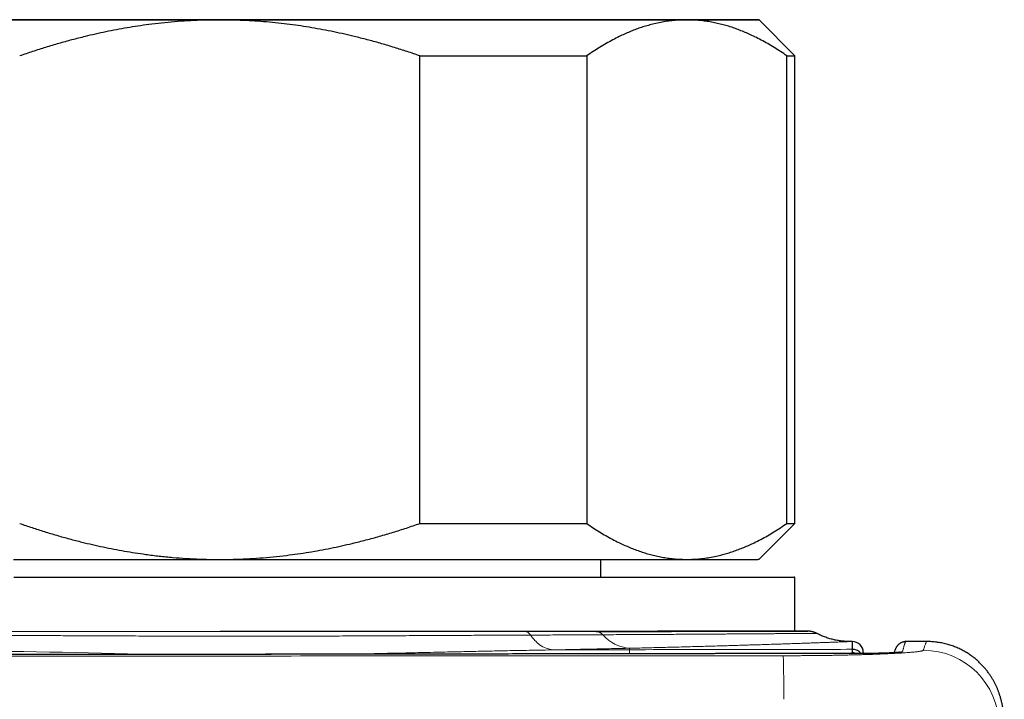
# Model space of a CAD drawing. Header units: millimetres. Extents: x 8 to 656, y 12 to 357.
# Tile 23 of 53: x 396 to 423, y 106 to 125. Entities that reach past the tile are written whole.
import ezdxf

# ---------------------------------------------------------------- set-up
doc = ezdxf.new("R2010")
doc.units = ezdxf.units.MM

msp = doc.modelspace()

# ---------------------------------------------------------------- linework, layer by layer
at = {"color": 7, "linetype": 'Continuous', "lineweight": 30}
for p, q in [((417.614, 123.83), (416.614, 124.83)), ((407.181, 110.827), (407.181, 123.827)), ((411.82, 123.827), (411.82, 110.827)), ((417.388, 110.829), (417.388, 123.829)), ((417.614, 110.83), (417.614, 123.83)), ((416.614, 109.83), (417.614, 110.83)), ((412.214, 109.33), (412.214, 109.827)), ((417.614, 107.83), (417.614, 109.33)), ((419.214, 107.543), (419.143, 107.543)), ((421.289, 107.543), (420.706, 107.543)), ((420.706, 107.543), (420.706, 107.543)), ((421.289, 107.543), (421.289, 107.543)), ((416.054, 107.208), (416.054, 107.208))]:
    msp.add_line(p, q, dxfattribs=at)
at = {"color": 252, "linetype": 'Continuous', "lineweight": 0}
for p, q in [((410.881, 107.313), (413.014, 107.317)), ((412.933, 107.203), (412.933, 107.203)), ((413.014, 107.358), (413.014, 107.317)), ((419.309, 107.21), (419.309, 107.21))]:
    msp.add_line(p, q, dxfattribs=at)
at = {"color": 7, "linetype": 'Continuous', "lineweight": 30, "flags": 128}
for points in [[(401.614, 124.827), (401.967, 124.827), (402.32, 124.827), (402.673, 124.827), (403.025, 124.827), (403.376, 124.827), (403.725, 124.827), (404.074, 124.827), (404.42, 124.827), (404.765, 124.827), (405.108, 124.827), (405.448, 124.827), (405.785, 124.827), (406.12, 124.827), (406.452, 124.827), (406.78, 124.827), (407.105, 124.827), (407.425, 124.827), (407.742, 124.827), (408.055, 124.827), (408.364, 124.827), (408.667, 124.827), (408.966, 124.827), (409.26, 124.827), (409.549, 124.827), (409.832, 124.827), (410.109, 124.827), (410.381, 124.828), (410.647, 124.828), (410.906, 124.828), (411.16, 124.828), (411.406, 124.828), (411.646, 124.828), (411.879, 124.828), (412.105, 124.828), (412.324, 124.828), (412.535, 124.828), (412.739, 124.828), (412.936, 124.828), (413.124, 124.828), (413.305, 124.828), (413.478, 124.828), (413.642, 124.828), (413.798, 124.828), (413.946, 124.829), (414.086, 124.829), (414.217, 124.829), (414.339, 124.829), (414.453, 124.829), (414.558, 124.829), (414.654, 124.829), (414.741, 124.829), (414.819, 124.829), (414.888, 124.829), (414.947, 124.829), (414.998, 124.829), (415.04, 124.829), (415.072, 124.829), (415.095, 124.83), (415.109, 124.83), (415.114, 124.83), (415.109, 124.83), (415.095, 124.83), (415.072, 124.83), (415.04, 124.83), (414.998, 124.83), (414.947, 124.83), (414.888, 124.83), (414.819, 124.83), (414.741, 124.83), (414.654, 124.83), (414.558, 124.831), (414.453, 124.831), (414.339, 124.831), (414.217, 124.831), (414.086, 124.831), (413.946, 124.831), (413.798, 124.831), (413.642, 124.831), (413.478, 124.831), (413.305, 124.831), (413.124, 124.831), (412.936, 124.831), (412.739, 124.831), (412.535, 124.831), (412.324, 124.831), (412.105, 124.831), (411.879, 124.832), (411.646, 124.832), (411.406, 124.832), (411.16, 124.832), (410.906, 124.832), (410.647, 124.832), (410.381, 124.832), (410.109, 124.832), (409.832, 124.832), (409.549, 124.832), (409.26, 124.832), (408.966, 124.832), (408.667, 124.832), (408.364, 124.832), (408.055, 124.832), (407.742, 124.832), (407.425, 124.832), (407.105, 124.832), (406.78, 124.832), (406.452, 124.832), (406.12, 124.832), (405.785, 124.832), (405.448, 124.832), (405.108, 124.832), (404.765, 124.832), (404.42, 124.832), (404.074, 124.833), (403.725, 124.833), (403.376, 124.833), (403.025, 124.833), (402.673, 124.833), (402.32, 124.833), (401.967, 124.833), (401.614, 124.833), (401.26, 124.833), (400.907, 124.833), (400.554, 124.833), (400.202, 124.833), (399.851, 124.833), (399.502, 124.833), (399.153, 124.833), (398.807, 124.832), (398.462, 124.832), (398.12, 124.832), (397.779, 124.832), (397.442, 124.832), (397.107, 124.832), (396.776, 124.832), (396.447, 124.832), (396.123, 124.832), (395.802, 124.832)], [(395.802, 124.827), (396.123, 124.827), (396.447, 124.827), (396.776, 124.827), (397.107, 124.827), (397.442, 124.827), (397.779, 124.827), (398.12, 124.827), (398.462, 124.827), (398.807, 124.827), (399.153, 124.827), (399.502, 124.827), (399.851, 124.827), (400.202, 124.827), (400.554, 124.827), (400.907, 124.827), (401.26, 124.827), (401.614, 124.827)], [(401.614, 124.833), (401.417, 124.833), (401.221, 124.833), (401.025, 124.833), (400.829, 124.833), (400.633, 124.833), (400.437, 124.833), (400.241, 124.833), (400.046, 124.833), (399.851, 124.833), (399.656, 124.833), (399.461, 124.833), (399.267, 124.833), (399.073, 124.833), (398.88, 124.833), (398.687, 124.833), (398.495, 124.833), (398.303, 124.833), (398.112, 124.833), (397.921, 124.833), (397.731, 124.833), (397.542, 124.833), (397.353, 124.833), (397.165, 124.833), (396.978, 124.833), (396.792, 124.833), (396.606, 124.833), (396.422, 124.833), (396.238, 124.833), (396.055, 124.833), (395.873, 124.833)], [(395.873, 124.827), (396.055, 124.827), (396.238, 124.827), (396.422, 124.827), (396.606, 124.827), (396.792, 124.827), (396.978, 124.827), (397.165, 124.827), (397.353, 124.827), (397.542, 124.827), (397.731, 124.827), (397.921, 124.827), (398.112, 124.827), (398.303, 124.827), (398.495, 124.827), (398.687, 124.827), (398.88, 124.827), (399.073, 124.827), (399.267, 124.827), (399.461, 124.827), (399.656, 124.827), (399.851, 124.827), (400.046, 124.827), (400.241, 124.827), (400.437, 124.827), (400.633, 124.827), (400.829, 124.827), (401.025, 124.827), (401.221, 124.827), (401.417, 124.827), (401.614, 124.827)], [(414.604, 124.831), (414.505, 124.831), (414.403, 124.831), (414.299, 124.831), (414.194, 124.831), (414.086, 124.831), (413.975, 124.831), (413.863, 124.832), (413.749, 124.832), (413.632, 124.832), (413.514, 124.832), (413.393, 124.832), (413.271, 124.832), (413.146, 124.832), (413.02, 124.832), (412.891, 124.832), (412.761, 124.832), (412.628, 124.832), (412.494, 124.832), (412.358, 124.832), (412.22, 124.832), (412.08, 124.832), (411.939, 124.832), (411.796, 124.832), (411.651, 124.832), (411.504, 124.832), (411.355, 124.832), (411.205, 124.832), (411.053, 124.832), (410.9, 124.832), (410.745, 124.832), (410.588, 124.832), (410.43, 124.832), (410.271, 124.832), (410.11, 124.832), (409.947, 124.832), (409.783, 124.832), (409.618, 124.832), (409.451, 124.832), (409.283, 124.832), (409.114, 124.832), (408.943, 124.832), (408.771, 124.832), (408.598, 124.833), (408.423, 124.833), (408.248, 124.833), (408.071, 124.833), (407.893, 124.833), (407.715, 124.833), (407.535, 124.833), (407.354, 124.833), (407.172, 124.833), (406.989, 124.833), (406.805, 124.833), (406.621, 124.833), (406.435, 124.833), (406.249, 124.833), (406.062, 124.833), (405.874, 124.833), (405.685, 124.833), (405.496, 124.833), (405.306, 124.833), (405.115, 124.833), (404.924, 124.833), (404.732, 124.833), (404.54, 124.833), (404.347, 124.833), (404.154, 124.833), (403.96, 124.833), (403.766, 124.833), (403.571, 124.833), (403.377, 124.833), (403.181, 124.833), (402.986, 124.833), (402.79, 124.833), (402.595, 124.833), (402.399, 124.833), (402.202, 124.833), (402.006, 124.833), (401.81, 124.833), (401.614, 124.833)], [(401.614, 124.827), (401.81, 124.827), (402.006, 124.827), (402.202, 124.827), (402.399, 124.827), (402.595, 124.827), (402.79, 124.827), (402.986, 124.827), (403.181, 124.827), (403.377, 124.827), (403.571, 124.827), (403.766, 124.827), (403.96, 124.827), (404.154, 124.827), (404.347, 124.827), (404.54, 124.827), (404.732, 124.827), (404.924, 124.827), (405.115, 124.827), (405.306, 124.827), (405.496, 124.827), (405.685, 124.827), (405.874, 124.827), (406.062, 124.827), (406.249, 124.827), (406.435, 124.827), (406.621, 124.827), (406.805, 124.827), (406.989, 124.827), (407.172, 124.827), (407.354, 124.827), (407.535, 124.827), (407.715, 124.827), (407.893, 124.827), (408.071, 124.827), (408.248, 124.827), (408.423, 124.827), (408.598, 124.827), (408.771, 124.827), (408.943, 124.827), (409.114, 124.827), (409.283, 124.827), (409.451, 124.827), (409.618, 124.827), (409.783, 124.827), (409.947, 124.827), (410.11, 124.827), (410.271, 124.827), (410.43, 124.827), (410.588, 124.827), (410.745, 124.827), (410.9, 124.827), (411.053, 124.827), (411.205, 124.827), (411.355, 124.827), (411.504, 124.827), (411.651, 124.827), (411.796, 124.827), (411.939, 124.827), (412.08, 124.827), (412.22, 124.827), (412.358, 124.827), (412.494, 124.828), (412.628, 124.828), (412.761, 124.828), (412.891, 124.828), (413.02, 124.828), (413.146, 124.828), (413.271, 124.828), (413.393, 124.828), (413.514, 124.828), (413.632, 124.828), (413.749, 124.828), (413.863, 124.828), (413.975, 124.828), (414.086, 124.828), (414.194, 124.828), (414.299, 124.828), (414.403, 124.828), (414.505, 124.828), (414.604, 124.828)], [(414.604, 124.828), (414.701, 124.828), (414.796, 124.828), (414.888, 124.828), (414.979, 124.828), (415.067, 124.828), (415.152, 124.828), (415.236, 124.828), (415.317, 124.828), (415.395, 124.828), (415.472, 124.828), (415.546, 124.829), (415.617, 124.829), (415.686, 124.829), (415.753, 124.829), (415.818, 124.829), (415.879, 124.829), (415.939, 124.829), (415.996, 124.829), (416.05, 124.829), (416.102, 124.829), (416.152, 124.829), (416.199, 124.829), (416.244, 124.829), (416.286, 124.829), (416.325, 124.829), (416.362, 124.829), (416.397, 124.829), (416.429, 124.829), (416.458, 124.829), (416.485, 124.829), (416.51, 124.829), (416.531, 124.829), (416.551, 124.829), (416.567, 124.829), (416.581, 124.829), (416.593, 124.83), (416.602, 124.83), (416.608, 124.83), (416.612, 124.83), (416.614, 124.83), (416.612, 124.83), (416.608, 124.83), (416.602, 124.83), (416.593, 124.83), (416.581, 124.83), (416.567, 124.83), (416.551, 124.83), (416.531, 124.83), (416.51, 124.83), (416.485, 124.83), (416.458, 124.83), (416.429, 124.83), (416.397, 124.83), (416.362, 124.83), (416.325, 124.83), (416.286, 124.83), (416.244, 124.83), (416.199, 124.83), (416.152, 124.83), (416.102, 124.831), (416.05, 124.831), (415.996, 124.831), (415.939, 124.831), (415.879, 124.831), (415.818, 124.831), (415.753, 124.831), (415.686, 124.831), (415.617, 124.831), (415.546, 124.831), (415.472, 124.831), (415.395, 124.831), (415.317, 124.831), (415.236, 124.831), (415.152, 124.831), (415.067, 124.831), (414.979, 124.831), (414.888, 124.831), (414.796, 124.831), (414.701, 124.831), (414.604, 124.831)], [(407.181, 123.827), (407.375, 123.827), (407.568, 123.827), (407.759, 123.827), (407.95, 123.827), (408.139, 123.827), (408.328, 123.827), (408.515, 123.827), (408.701, 123.827), (408.886, 123.827), (409.07, 123.827), (409.252, 123.827), (409.434, 123.827), (409.614, 123.827), (409.792, 123.827), (409.969, 123.827), (410.145, 123.827), (410.32, 123.827), (410.492, 123.827), (410.664, 123.827), (410.834, 123.827), (411.002, 123.827), (411.169, 123.827), (411.334, 123.827), (411.498, 123.827), (411.66, 123.827), (411.82, 123.827)], [(417.388, 123.829), (417.421, 123.829), (417.452, 123.829), (417.48, 123.829), (417.505, 123.829), (417.528, 123.829), (417.548, 123.829), (417.565, 123.829), (417.58, 123.829), (417.592, 123.83), (417.602, 123.83), (417.608, 123.83), (417.612, 123.83), (417.614, 123.83), (417.614, 123.83)], [(407.181, 110.827), (407.375, 110.827), (407.568, 110.827), (407.759, 110.827), (407.95, 110.827), (408.139, 110.827), (408.328, 110.827), (408.515, 110.827), (408.701, 110.827), (408.886, 110.827), (409.07, 110.827), (409.252, 110.827), (409.434, 110.827), (409.614, 110.827), (409.792, 110.827), (409.969, 110.827), (410.145, 110.827), (410.32, 110.827), (410.492, 110.827), (410.664, 110.827), (410.834, 110.827), (411.002, 110.827), (411.169, 110.827), (411.334, 110.827), (411.498, 110.827), (411.66, 110.827), (411.82, 110.827)], [(395.873, 109.827), (396.055, 109.827), (396.238, 109.827), (396.422, 109.827), (396.606, 109.827), (396.792, 109.827), (396.978, 109.827), (397.165, 109.827), (397.353, 109.827), (397.542, 109.827), (397.731, 109.827), (397.921, 109.827), (398.112, 109.827), (398.303, 109.827), (398.495, 109.827), (398.687, 109.827), (398.88, 109.827), (399.073, 109.827), (399.267, 109.827), (399.461, 109.827), (399.656, 109.827), (399.851, 109.827), (400.046, 109.827), (400.241, 109.827), (400.437, 109.827), (400.633, 109.827), (400.829, 109.827), (401.025, 109.827), (401.221, 109.827), (401.417, 109.827), (401.614, 109.827)], [(401.614, 109.827), (401.81, 109.827), (402.006, 109.827), (402.202, 109.827), (402.399, 109.827), (402.595, 109.827), (402.79, 109.827), (402.986, 109.827), (403.181, 109.827), (403.377, 109.827), (403.571, 109.827), (403.766, 109.827), (403.96, 109.827), (404.154, 109.827), (404.347, 109.827), (404.54, 109.827), (404.732, 109.827), (404.924, 109.827), (405.115, 109.827), (405.306, 109.827), (405.496, 109.827), (405.685, 109.827), (405.874, 109.827), (406.062, 109.827), (406.249, 109.827), (406.435, 109.827), (406.621, 109.827), (406.805, 109.827), (406.989, 109.827), (407.172, 109.827), (407.354, 109.827), (407.535, 109.827), (407.715, 109.827), (407.893, 109.827), (408.071, 109.827), (408.248, 109.827), (408.423, 109.827), (408.598, 109.827), (408.771, 109.827), (408.943, 109.827), (409.114, 109.827), (409.283, 109.827), (409.451, 109.827), (409.618, 109.827), (409.783, 109.827), (409.947, 109.827), (410.11, 109.827), (410.271, 109.827), (410.43, 109.827), (410.588, 109.827), (410.745, 109.827), (410.9, 109.827), (411.053, 109.827), (411.205, 109.827), (411.355, 109.827), (411.504, 109.827), (411.651, 109.827), (411.796, 109.827), (411.939, 109.827), (412.08, 109.827), (412.22, 109.827), (412.358, 109.827), (412.494, 109.828), (412.628, 109.828), (412.761, 109.828), (412.891, 109.828), (413.02, 109.828), (413.146, 109.828), (413.271, 109.828), (413.393, 109.828), (413.514, 109.828), (413.632, 109.828), (413.749, 109.828), (413.863, 109.828), (413.975, 109.828), (414.086, 109.828), (414.194, 109.828), (414.299, 109.828), (414.403, 109.828), (414.505, 109.828), (414.604, 109.828)], [(414.604, 109.828), (414.701, 109.828), (414.796, 109.828), (414.888, 109.828), (414.979, 109.828), (415.067, 109.828), (415.152, 109.828), (415.236, 109.828), (415.317, 109.828), (415.395, 109.828), (415.472, 109.828), (415.546, 109.829), (415.617, 109.829), (415.686, 109.829), (415.753, 109.829), (415.818, 109.829), (415.879, 109.829), (415.939, 109.829), (415.996, 109.829), (416.05, 109.829), (416.102, 109.829), (416.152, 109.829), (416.199, 109.829), (416.244, 109.829), (416.286, 109.829), (416.325, 109.829), (416.362, 109.829), (416.397, 109.829), (416.429, 109.829), (416.458, 109.829), (416.485, 109.829), (416.51, 109.829), (416.531, 109.829), (416.551, 109.829), (416.567, 109.829), (416.581, 109.829), (416.593, 109.83), (416.602, 109.83), (416.608, 109.83), (416.612, 109.83), (416.614, 109.83)], [(401.621, 109.326), (401.202, 109.326), (400.783, 109.326), (400.365, 109.326), (399.948, 109.326), (399.532, 109.326), (399.118, 109.326), (398.705, 109.326), (398.294, 109.326), (397.885, 109.326), (397.479, 109.326), (397.076, 109.326), (396.676, 109.326), (396.279, 109.327), (395.886, 109.327)], [(412.214, 109.332), (412.314, 109.332), (412.622, 109.332), (412.922, 109.332), (413.215, 109.332), (413.499, 109.332), (413.775, 109.332), (414.043, 109.332), (414.303, 109.332), (414.554, 109.332), (414.796, 109.332), (415.028, 109.332), (415.252, 109.331), (415.466, 109.331), (415.671, 109.331), (415.866, 109.331), (416.052, 109.331), (416.227, 109.331), (416.393, 109.331), (416.548, 109.331), (416.693, 109.331), (416.828, 109.331), (416.953, 109.331), (417.067, 109.331), (417.17, 109.33), (417.262, 109.33), (417.344, 109.33), (417.415, 109.33), (417.476, 109.33), (417.525, 109.33), (417.564, 109.33), (417.591, 109.33), (417.608, 109.33), (417.614, 109.33), (417.608, 109.33), (417.592, 109.33), (417.565, 109.329), (417.527, 109.329), (417.478, 109.329), (417.418, 109.329), (417.347, 109.329), (417.265, 109.329), (417.173, 109.329), (417.07, 109.329), (416.957, 109.329), (416.833, 109.329), (416.698, 109.329), (416.553, 109.328), (416.398, 109.328), (416.233, 109.328), (416.058, 109.328), (415.873, 109.328), (415.678, 109.328), (415.474, 109.328), (415.26, 109.328), (415.036, 109.328), (414.804, 109.328), (414.562, 109.328), (414.312, 109.328), (414.052, 109.328), (413.785, 109.328), (413.509, 109.327), (413.224, 109.327), (412.932, 109.327), (412.632, 109.327), (412.325, 109.327), (412.01, 109.327), (411.688, 109.327), (411.359, 109.327), (411.024, 109.327), (410.682, 109.327), (410.334, 109.327), (409.98, 109.327), (409.62, 109.327), (409.254, 109.327), (408.884, 109.327), (408.508, 109.327), (408.128, 109.327), (407.743, 109.327), (407.354, 109.327), (406.961, 109.327), (406.565, 109.326), (406.165, 109.326), (405.762, 109.326), (405.356, 109.326), (404.947, 109.326), (404.536, 109.326), (404.124, 109.326), (403.709, 109.326), (403.293, 109.326), (402.876, 109.326), (402.458, 109.326), (402.039, 109.326), (401.621, 109.326)], [(417.614, 107.83), (417.608, 107.83), (417.592, 107.83), (417.565, 107.829), (417.527, 107.829), (417.478, 107.829), (417.418, 107.829), (417.347, 107.829), (417.265, 107.829), (417.173, 107.829), (417.07, 107.829), (416.957, 107.829), (416.833, 107.829), (416.698, 107.829), (416.553, 107.828), (416.398, 107.828), (416.233, 107.828), (416.058, 107.828), (415.873, 107.828), (415.678, 107.828), (415.474, 107.828), (415.26, 107.828), (415.036, 107.828), (414.804, 107.828), (414.562, 107.828), (414.312, 107.828), (414.052, 107.828), (413.785, 107.828), (413.509, 107.827), (413.224, 107.827), (412.932, 107.827), (412.632, 107.827), (412.325, 107.827), (412.01, 107.827), (411.688, 107.827), (411.359, 107.827), (411.024, 107.827), (410.682, 107.827), (410.334, 107.827), (409.98, 107.827), (409.62, 107.827), (409.254, 107.827), (408.884, 107.827), (408.508, 107.827), (408.128, 107.827), (407.743, 107.827), (407.354, 107.827), (406.961, 107.827), (406.565, 107.826), (406.165, 107.826), (405.762, 107.826), (405.356, 107.826), (404.947, 107.826), (404.536, 107.826), (404.124, 107.826), (403.709, 107.826), (403.293, 107.826), (402.876, 107.826), (402.458, 107.826), (402.039, 107.826), (401.621, 107.826)]]:
    msp.add_lwpolyline(points, dxfattribs=at)
at = {"color": 7, "linetype": 'Continuous', "lineweight": 30}
for centre, radius, start, end in [((417.414, 145.482), 34.653, 269.957, 270.3302), ((419.214, 107.243), 0.3, 360, 90.0007)]:
    msp.add_arc(centre, radius, start, end, dxfattribs=at)
at = {"color": 252, "linetype": 'Continuous', "lineweight": 0}
for centre, radius, start, end in [((412.072, 107.575), 0.252, 38.7986, 87.6167), ((413.087, 108.43), 1.074, 220.411, 266.0931), ((392.791, -127.364), 234.652, 88.29752, 89.7068), ((390.139, 106.131), 27.166, 359.5937, 2.1492), ((419.214, 106.939), 0.301, 64.301, 89.8328), ((420.607, 106.959), 0.3, 89.9846, 108.1613), ((421.189, 105.201), 2.1, 0.2507, 89.9955)]:
    msp.add_arc(centre, radius, start, end, dxfattribs=at)
at = {"color": 7, "linetype": 'Continuous', "lineweight": 30}
for points, knots in [([(401.614, 124.827), (401.554, 124.826), (401.374, 124.826), (401.074, 124.818), (400.714, 124.801), (400.354, 124.775), (399.994, 124.741), (399.655, 124.7), (399.336, 124.656), (399.036, 124.608), (398.739, 124.555), (398.445, 124.496), (398.154, 124.434), (397.837, 124.36), (397.496, 124.273), (397.13, 124.172), (396.766, 124.064), (396.405, 123.949), (396.165, 123.867), (396.046, 123.827)], [0, 0, 0, 0, 0.031424, 0.094899, 0.158401, 0.221913, 0.285416, 0.348893, 0.402256, 0.455625, 0.508989, 0.561409, 0.613834, 0.666254, 0.732989, 0.799742, 0.866504, 0.933261, 1, 1, 1, 1]), ([(407.181, 123.827), (407.064, 123.867), (406.828, 123.947), (406.473, 124.06), (406.115, 124.167), (405.756, 124.266), (405.414, 124.354), (405.09, 124.43), (404.784, 124.496), (404.478, 124.556), (404.173, 124.611), (403.867, 124.659), (403.556, 124.702), (403.238, 124.74), (402.914, 124.771), (402.589, 124.796), (402.264, 124.813), (401.939, 124.824), (401.722, 124.826), (401.614, 124.827)], [0, 0, 0, 0, 0.065617, 0.131251, 0.19689, 0.26252, 0.328133, 0.383157, 0.438186, 0.49321, 0.547623, 0.602041, 0.656453, 0.71369, 0.770953, 0.828229, 0.885504, 0.942765, 1, 1, 1, 1]), ([(414.604, 124.828), (414.572, 124.828), (414.479, 124.827), (414.327, 124.819), (414.147, 124.802), (413.968, 124.775), (413.789, 124.741), (413.62, 124.7), (413.46, 124.655), (413.311, 124.607), (413.163, 124.554), (413.016, 124.496), (412.871, 124.433), (412.713, 124.359), (412.543, 124.273), (412.361, 124.172), (412.179, 124.064), (411.999, 123.95), (411.88, 123.868), (411.82, 123.827)], [0, 0, 0, 0, 0.034083, 0.097391, 0.160725, 0.224069, 0.287405, 0.350714, 0.403934, 0.457159, 0.510379, 0.562664, 0.614953, 0.667239, 0.733776, 0.800332, 0.866897, 0.933458, 1, 1, 1, 1]), ([(417.388, 123.829), (417.329, 123.869), (417.211, 123.95), (417.034, 124.063), (416.855, 124.169), (416.675, 124.269), (416.504, 124.356), (416.342, 124.432), (416.189, 124.498), (416.036, 124.558), (415.884, 124.613), (415.731, 124.661), (415.575, 124.704), (415.416, 124.742), (415.254, 124.773), (415.092, 124.798), (414.929, 124.815), (414.767, 124.826), (414.658, 124.827), (414.604, 124.828)], [0, 0, 0, 0, 0.0656165, 0.1312512, 0.1968897, 0.2625199, 0.3281326, 0.3831572, 0.4381861, 0.4932102, 0.547623, 0.6020407, 0.6564531, 0.7136899, 0.7709531, 0.8282288, 0.8855036, 0.9427646, 1, 1, 1, 1]), ([(396.046, 110.827), (396.16, 110.787), (396.388, 110.709), (396.733, 110.6), (397.079, 110.496), (397.428, 110.398), (397.759, 110.313), (398.073, 110.238), (398.369, 110.173), (398.665, 110.113), (398.961, 110.058), (399.257, 110.01), (399.579, 109.963), (399.928, 109.919), (400.304, 109.882), (400.681, 109.854), (401.058, 109.835), (401.369, 109.827), (401.554, 109.827), (401.614, 109.827)], [0, 0, 0, 0, 0.063626, 0.127269, 0.190915, 0.254554, 0.318177, 0.37151, 0.424847, 0.47818, 0.530958, 0.583741, 0.636519, 0.702912, 0.769334, 0.835765, 0.902186, 0.968576, 1, 1, 1, 1]), ([(401.614, 109.827), (401.738, 109.827), (401.986, 109.829), (402.358, 109.844), (402.729, 109.866), (403.1, 109.899), (403.45, 109.937), (403.78, 109.981), (404.089, 110.028), (404.396, 110.081), (404.699, 110.14), (405, 110.203), (405.327, 110.278), (405.68, 110.366), (406.059, 110.47), (406.435, 110.581), (406.81, 110.699), (407.058, 110.784), (407.181, 110.827)], [0, 0, 0, 0, 0.065449, 0.130926, 0.196415, 0.261894, 0.327345, 0.382403, 0.437466, 0.492525, 0.54654, 0.60056, 0.654576, 0.723644, 0.792733, 0.861832, 0.930927, 1, 1, 1, 1]), ([(411.82, 110.827), (411.879, 110.787), (411.997, 110.706), (412.174, 110.594), (412.353, 110.487), (412.533, 110.388), (412.704, 110.3), (412.866, 110.224), (413.019, 110.158), (413.171, 110.098), (413.324, 110.043), (413.477, 109.995), (413.633, 109.952), (413.792, 109.914), (413.954, 109.883), (414.116, 109.859), (414.279, 109.841), (414.441, 109.83), (414.55, 109.829), (414.604, 109.828)], [0, 0, 0, 0, 0.065617, 0.131251, 0.19689, 0.26252, 0.328133, 0.383157, 0.438186, 0.49321, 0.547623, 0.602041, 0.656453, 0.71369, 0.770953, 0.828229, 0.885504, 0.942765, 1, 1, 1, 1]), ([(414.604, 109.828), (414.636, 109.828), (414.728, 109.829), (414.881, 109.837), (415.06, 109.855), (415.24, 109.881), (415.419, 109.915), (415.588, 109.956), (415.748, 110.001), (415.897, 110.049), (416.045, 110.102), (416.192, 110.16), (416.337, 110.223), (416.495, 110.297), (416.665, 110.384), (416.847, 110.484), (417.029, 110.592), (417.209, 110.707), (417.328, 110.788), (417.388, 110.829)], [0, 0, 0, 0, 0.034083, 0.097391, 0.160725, 0.224069, 0.287405, 0.350714, 0.403934, 0.457159, 0.510379, 0.562664, 0.614953, 0.667239, 0.733776, 0.800332, 0.866897, 0.933458, 1, 1, 1, 1]), ([(412.082, 107.827), (412.179, 107.827), (412.373, 107.827), (412.656, 107.827), (412.934, 107.827), (413.206, 107.827), (413.472, 107.827), (413.734, 107.827), (413.989, 107.827), (414.238, 107.828), (414.48, 107.828), (414.71, 107.828), (414.928, 107.828), (415.134, 107.828), (415.334, 107.828), (415.527, 107.828), (415.703, 107.828), (415.864, 107.828), (416.01, 107.828), (416.151, 107.828), (416.286, 107.828), (416.416, 107.828), (416.552, 107.828), (416.692, 107.828), (416.836, 107.828), (416.971, 107.829), (417.098, 107.829), (417.215, 107.829), (417.322, 107.829), (417.42, 107.829), (417.51, 107.829), (417.592, 107.829), (417.663, 107.829), (417.723, 107.829), (417.774, 107.829), (417.819, 107.829), (417.859, 107.829), (417.893, 107.829), (417.924, 107.829), (417.951, 107.829), (417.968, 107.83), (417.973, 107.83), (417.975, 107.83)], [0, 0, 0, 0, 0.027419, 0.05485, 0.082284, 0.109715, 0.137134, 0.164932, 0.192741, 0.220554, 0.248363, 0.276161, 0.302093, 0.328034, 0.353979, 0.37992, 0.405852, 0.427633, 0.449415, 0.471195, 0.492645, 0.514096, 0.535546, 0.5628, 0.590066, 0.617335, 0.644601, 0.671856, 0.697793, 0.723739, 0.749689, 0.775636, 0.801573, 0.823359, 0.845147, 0.866933, 0.888385, 0.909839, 0.931291, 0.958562, 0.985843, 1, 1, 1, 1]), ([(417.964, 107.83), (417.963, 107.83), (417.958, 107.83), (417.94, 107.83), (417.911, 107.83), (417.872, 107.83), (417.829, 107.83), (417.781, 107.83), (417.73, 107.83), (417.675, 107.83), (417.634, 107.83), (417.614, 107.83)], [0, 0, 0, 0, 0.020944, 0.154444, 0.28796, 0.421459, 0.554909, 0.66701, 0.779121, 0.891221, 1, 1, 1, 1]), ([(418.214, 107.773), (418.208, 107.776), (418.193, 107.784), (418.17, 107.793), (418.146, 107.802), (418.123, 107.81), (418.101, 107.816), (418.081, 107.82), (418.064, 107.823), (418.05, 107.825), (418.039, 107.827), (418.03, 107.828), (418.022, 107.828), (418.016, 107.829), (418.011, 107.829), (418.006, 107.829), (418.002, 107.829), (417.999, 107.829), (417.996, 107.83), (417.993, 107.83), (417.99, 107.83), (417.987, 107.83), (417.983, 107.83), (417.978, 107.83), (417.973, 107.83), (417.968, 107.83), (417.967, 107.83)], [0, 0, 0, 0, 0.023716, 0.051993, 0.079339, 0.105487, 0.129969, 0.152016, 0.170815, 0.186281, 0.199141, 0.210355, 0.220827, 0.231396, 0.242676, 0.255459, 0.270714, 0.289662, 0.31398, 0.346149, 0.390094, 0.452635, 0.547657, 0.71603, 0.927168, 1, 1, 1, 1]), ([(419.144, 107.543), (419.143, 107.543), (419.138, 107.543), (419.129, 107.543), (419.115, 107.544), (419.097, 107.544), (419.076, 107.545), (419.05, 107.546), (419.018, 107.547), (418.977, 107.55), (418.93, 107.555), (418.877, 107.561), (418.822, 107.569), (418.764, 107.58), (418.705, 107.592), (418.646, 107.606), (418.587, 107.622), (418.528, 107.641), (418.469, 107.661), (418.41, 107.683), (418.352, 107.707), (418.295, 107.733), (418.249, 107.755), (418.223, 107.769), (418.215, 107.773)], [0, 0, 0, 0, 0.003901, 0.018829, 0.035069, 0.05358, 0.075517, 0.10232, 0.135725, 0.17733, 0.227083, 0.282308, 0.34048, 0.400573, 0.462023, 0.524421, 0.587483, 0.651022, 0.714912, 0.779068, 0.84343, 0.907955, 0.97261, 1, 1, 1, 1]), ([(419.214, 107.328), (419.214, 107.348), (419.214, 107.388), (419.214, 107.437), (419.214, 107.477), (419.214, 107.508), (419.214, 107.529), (419.214, 107.542), (419.214, 107.542), (419.214, 107.543)], [0, 0, 0, 0, 0.14683, 0.293663, 0.440504, 0.587347, 0.734182, 0.88102, 1, 1, 1, 1]), ([(420.706, 107.543), (420.702, 107.543), (420.689, 107.543), (420.667, 107.541), (420.643, 107.537), (420.62, 107.531), (420.598, 107.524), (420.578, 107.516), (420.559, 107.507), (420.542, 107.497), (420.526, 107.486), (420.512, 107.475), (420.499, 107.464), (420.486, 107.453), (420.475, 107.441), (420.464, 107.429), (420.455, 107.417), (420.446, 107.404), (420.437, 107.392), (420.429, 107.378), (420.421, 107.365), (420.413, 107.35), (420.406, 107.333), (420.397, 107.314), (420.388, 107.291), (420.378, 107.263), (420.372, 107.243), (420.369, 107.232)], [0, 0, 0, 0, 0.00879, 0.026135, 0.043512, 0.060983, 0.078631, 0.096616, 0.115067, 0.134148, 0.154041, 0.174945, 0.197081, 0.220697, 0.246083, 0.273575, 0.303577, 0.336584, 0.373215, 0.414268, 0.460811, 0.514331, 0.577031, 0.652449, 0.746965, 0.873804, 1, 1, 1, 1]), ([(423.438, 105.304), (423.437, 105.318), (423.435, 105.349), (423.432, 105.398), (423.428, 105.449), (423.423, 105.494), (423.419, 105.535), (423.415, 105.573), (423.41, 105.609), (423.405, 105.644), (423.4, 105.677), (423.395, 105.71), (423.39, 105.741), (423.384, 105.773), (423.378, 105.804), (423.371, 105.835), (423.364, 105.865), (423.357, 105.896), (423.349, 105.927), (423.341, 105.957), (423.332, 105.988), (423.323, 106.019), (423.313, 106.05), (423.303, 106.082), (423.292, 106.114), (423.28, 106.148), (423.266, 106.184), (423.252, 106.22), (423.236, 106.256), (423.22, 106.292), (423.203, 106.329), (423.185, 106.366), (423.166, 106.403), (423.146, 106.44), (423.125, 106.478), (423.103, 106.516), (423.08, 106.553), (423.055, 106.592), (423.029, 106.63), (423.002, 106.668), (422.973, 106.707), (422.943, 106.745), (422.912, 106.784), (422.879, 106.823), (422.844, 106.861), (422.808, 106.899), (422.77, 106.938), (422.731, 106.975), (422.689, 107.013), (422.646, 107.05), (422.601, 107.087), (422.555, 107.123), (422.506, 107.158), (422.456, 107.192), (422.404, 107.226), (422.35, 107.258), (422.294, 107.289), (422.237, 107.319), (422.178, 107.348), (422.118, 107.374), (422.056, 107.4), (421.993, 107.423), (421.928, 107.445), (421.863, 107.464), (421.796, 107.482), (421.729, 107.497), (421.661, 107.511), (421.593, 107.522), (421.524, 107.531), (421.455, 107.537), (421.386, 107.542), (421.33, 107.543), (421.298, 107.543), (421.289, 107.543)], [0, 0, 0, 0, 0.046785, 0.112578, 0.169123, 0.217683, 0.26022, 0.298086, 0.33221, 0.363251, 0.391698, 0.417924, 0.442224, 0.464834, 0.485948, 0.505728, 0.524312, 0.541815, 0.558341, 0.573977, 0.588801, 0.602883, 0.616283, 0.629057, 0.641255, 0.654198, 0.666539, 0.678307, 0.68955, 0.700314, 0.710639, 0.72056, 0.730113, 0.739327, 0.748232, 0.756852, 0.765213, 0.773337, 0.781245, 0.788956, 0.796488, 0.803859, 0.811084, 0.818179, 0.825156, 0.832029, 0.838809, 0.845509, 0.852138, 0.858706, 0.865221, 0.871691, 0.878123, 0.884523, 0.890897, 0.897248, 0.903582, 0.909901, 0.916207, 0.922503, 0.92879, 0.93507, 0.941342, 0.947607, 0.953866, 0.960119, 0.966366, 0.972606, 0.97884, 0.985068, 0.99129, 0.997507, 1, 1, 1, 1]), ([(412.933, 107.203), (412.568, 107.202), (411.653, 107.201), (410.157, 107.198), (408.444, 107.196), (406.699, 107.193), (404.955, 107.191), (403.209, 107.189), (401.46, 107.186), (399.71, 107.184), (397.962, 107.182), (396.219, 107.18), (394.482, 107.178), (392.751, 107.176), (391.025, 107.174), (389.304, 107.172), (387.589, 107.171), (385.867, 107.169), (384.084, 107.168), (382.196, 107.166), (380.154, 107.165), (377.927, 107.163), (375.423, 107.161), (372.718, 107.159), (370.215, 107.158), (368.039, 107.156), (366.147, 107.155), (364.162, 107.153), (362.023, 107.151), (359.643, 107.149), (356.859, 107.147), (353.773, 107.144), (350.715, 107.141), (347.996, 107.139), (345.665, 107.137), (343.562, 107.135), (341.634, 107.133), (339.836, 107.132), (338.14, 107.131), (336.472, 107.13), (334.824, 107.129), (333.192, 107.128), (331.627, 107.127), (330.119, 107.127), (328.661, 107.126), (327.498, 107.126), (326.82, 107.126), (326.614, 107.125)], [0, 0, 0, 0, 0.012679, 0.031824, 0.052032, 0.072247, 0.092468, 0.112697, 0.132954, 0.153275, 0.17353, 0.193719, 0.213843, 0.233903, 0.2539, 0.273834, 0.293707, 0.313519, 0.333686, 0.35566, 0.379135, 0.404639, 0.433045, 0.466144, 0.49866, 0.520016, 0.541747, 0.564439, 0.588985, 0.616088, 0.647154, 0.68572, 0.723337, 0.753435, 0.780226, 0.804332, 0.826507, 0.847229, 0.866806, 0.885451, 0.905201, 0.924062, 0.942153, 0.959588, 0.976455, 0.992823, 1, 1, 1, 1]), ([(416.054, 107.208), (415.806, 107.208), (415.031, 107.206), (413.991, 107.205), (413.198, 107.203), (412.933, 107.203)], [0, 0, 0, 0, 0.238321, 0.744805, 1, 1, 1, 1]), ([(419.309, 107.21), (419.073, 107.21), (418.381, 107.209), (417.296, 107.209), (416.447, 107.208), (416.054, 107.208)], [0, 0, 0, 0, 0.216947, 0.637983, 1, 1, 1, 1]), ([(419.214, 107.24), (419.214, 107.248), (419.214, 107.264), (419.214, 107.283), (419.214, 107.298), (419.214, 107.313), (419.214, 107.322), (419.214, 107.328), (419.214, 107.328)], [0, 0, 0, 0, 0.16674, 0.33352, 0.500112, 0.666705, 0.999967, 1, 1, 1, 1]), ([(419.446, 107.21), (419.44, 107.22), (419.413, 107.264), (419.33, 107.314), (419.252, 107.323), (419.214, 107.328)], [0, 0, 0, 0, 0.134616, 0.567308, 1, 1, 1, 1]), ([(420.526, 107.245), (420.526, 107.245), (420.527, 107.246), (420.525, 107.245), (420.522, 107.245), (420.516, 107.244), (420.508, 107.243), (420.497, 107.242), (420.484, 107.24), (420.468, 107.239), (420.45, 107.238), (420.429, 107.236), (420.406, 107.234), (420.38, 107.233), (420.352, 107.231), (420.323, 107.23), (420.291, 107.228), (420.258, 107.227), (420.223, 107.225), (420.186, 107.224), (420.148, 107.222), (420.109, 107.221), (420.067, 107.22), (420.025, 107.219), (419.981, 107.218), (419.936, 107.216), (419.89, 107.215), (419.844, 107.215), (419.796, 107.214), (419.748, 107.213), (419.7, 107.212), (419.651, 107.212), (419.601, 107.211), (419.551, 107.211), (419.501, 107.21), (419.451, 107.21), (419.4, 107.21), (419.352, 107.21), (419.322, 107.21), (419.309, 107.21)], [0, 0, 0, 0, 0.004116, 0.021987, 0.041774, 0.063466, 0.086969, 0.112104, 0.138632, 0.16629, 0.194824, 0.224002, 0.25363, 0.283548, 0.313629, 0.343773, 0.373885, 0.403911, 0.433741, 0.463456, 0.493219, 0.522965, 0.552642, 0.582212, 0.611644, 0.64091, 0.669992, 0.698875, 0.727554, 0.756026, 0.784297, 0.812365, 0.840109, 0.867761, 0.895446, 0.923159, 0.950895, 0.978647, 1, 1, 1, 1]), ([(419.514, 107.243), (419.514, 107.242), (419.514, 107.242), (419.514, 107.231), (419.514, 107.217), (419.514, 107.21)], [0, 0, 0, 0, 0.309361, 0.691236, 1, 1, 1, 1])]:
    msp.add_open_spline(points, degree=3, knots=knots, dxfattribs=at)
at = {"color": 252, "linetype": 'Continuous', "lineweight": 0}
for points, knots in [([(410.253, 107.724), (410.158, 107.723), (409.967, 107.723), (409.677, 107.721), (409.39, 107.72), (409.106, 107.719), (408.82, 107.718), (408.527, 107.716), (408.227, 107.715), (407.925, 107.713), (407.614, 107.712), (407.294, 107.71), (406.966, 107.708), (406.636, 107.706), (406.301, 107.705), (405.963, 107.703), (405.622, 107.701), (405.28, 107.699), (404.937, 107.698), (404.593, 107.696), (404.251, 107.695), (403.912, 107.694), (403.575, 107.693), (403.238, 107.692), (402.898, 107.692), (402.557, 107.692), (402.213, 107.691), (401.87, 107.691), (401.52, 107.692), (401.164, 107.692), (400.802, 107.693), (400.44, 107.694), (400.079, 107.695), (399.719, 107.696), (399.36, 107.698), (399.003, 107.699), (398.654, 107.701), (398.315, 107.702), (397.985, 107.704), (397.657, 107.705), (397.339, 107.707), (397.031, 107.708), (396.734, 107.71), (396.438, 107.711), (396.118, 107.712), (395.775, 107.714), (395.409, 107.715), (395.078, 107.716), (394.782, 107.717), (394.607, 107.718), (394.519, 107.718)], [0, 0, 0, 0, 0.020314, 0.040629, 0.060943, 0.080049, 0.099156, 0.11916, 0.139168, 0.159177, 0.179181, 0.200373, 0.221569, 0.242765, 0.263956, 0.285468, 0.30698, 0.32834, 0.349706, 0.371072, 0.392432, 0.413095, 0.433763, 0.45443, 0.475093, 0.496024, 0.51696, 0.537896, 0.558828, 0.580898, 0.602974, 0.62505, 0.64712, 0.669139, 0.691163, 0.713187, 0.735205, 0.755749, 0.776296, 0.796844, 0.817387, 0.836286, 0.855187, 0.874089, 0.892988, 0.916895, 0.940806, 0.964714, 0.982357, 1, 1, 1, 1]), ([(394.651, 107.827), (394.769, 107.827), (395.004, 107.827), (395.361, 107.827), (395.721, 107.826), (396.085, 107.826), (396.433, 107.826), (396.763, 107.826), (397.076, 107.826), (397.389, 107.826), (397.702, 107.826), (398.014, 107.826), (398.334, 107.826), (398.664, 107.826), (399.002, 107.826), (399.341, 107.826), (399.681, 107.826), (400.022, 107.826), (400.361, 107.826), (400.697, 107.826), (401.031, 107.826), (401.365, 107.826), (401.699, 107.826), (402.015, 107.826), (402.312, 107.826), (402.592, 107.826), (402.87, 107.826), (403.147, 107.826), (403.422, 107.826), (403.72, 107.826), (404.041, 107.826), (404.385, 107.826), (404.727, 107.826), (405.068, 107.826), (405.403, 107.826), (405.732, 107.826), (406.055, 107.826), (406.376, 107.826), (406.694, 107.826), (407.011, 107.826), (407.326, 107.826), (407.638, 107.826), (407.948, 107.827), (408.255, 107.827), (408.563, 107.827), (408.873, 107.827), (409.185, 107.827), (409.492, 107.827), (409.797, 107.827), (409.996, 107.827), (410.096, 107.827)], [0, 0, 0, 0, 0.024094, 0.048198, 0.072305, 0.096409, 0.120502, 0.140768, 0.161037, 0.181303, 0.201203, 0.221105, 0.241005, 0.262296, 0.283597, 0.304901, 0.326207, 0.347507, 0.368798, 0.389537, 0.410282, 0.431029, 0.451774, 0.472512, 0.489906, 0.507302, 0.524696, 0.541872, 0.55905, 0.576226, 0.597828, 0.619437, 0.641049, 0.662658, 0.68426, 0.705001, 0.725748, 0.746497, 0.767244, 0.787984, 0.808725, 0.829473, 0.850223, 0.870971, 0.891712, 0.913365, 0.935025, 0.956687, 0.978347, 1, 1, 1, 1]), ([(410.096, 107.827), (410.183, 107.827), (410.355, 107.827), (410.611, 107.827), (410.864, 107.827), (411.114, 107.827), (411.361, 107.827), (411.605, 107.827), (411.846, 107.827), (412.004, 107.827), (412.082, 107.827)], [0, 0, 0, 0, 0.124567, 0.249134, 0.373873, 0.498612, 0.623872, 0.749131, 0.874566, 1, 1, 1, 1]), ([(412.269, 107.733), (412.205, 107.733), (412.076, 107.732), (411.881, 107.731), (411.683, 107.73), (411.451, 107.729), (411.184, 107.728), (410.878, 107.726), (410.569, 107.725), (410.358, 107.724), (410.253, 107.724)], [0, 0, 0, 0, 0.100685, 0.201393, 0.30217, 0.40297, 0.552041, 0.701187, 0.850556, 1, 1, 1, 1]), ([(410.881, 107.313), (410.754, 107.341), (410.528, 107.39), (410.337, 107.622), (410.253, 107.724)], [0, 0, 0, 0, 0.563627, 1, 1, 1, 1]), ([(418.214, 107.772), (418.214, 107.772), (418.215, 107.772), (418.206, 107.772), (418.19, 107.772), (418.163, 107.772), (418.128, 107.771), (418.085, 107.771), (418.035, 107.771), (417.979, 107.77), (417.917, 107.77), (417.848, 107.769), (417.774, 107.768), (417.695, 107.768), (417.612, 107.767), (417.523, 107.766), (417.425, 107.766), (417.317, 107.765), (417.198, 107.764), (417.071, 107.763), (416.933, 107.762), (416.784, 107.761), (416.624, 107.76), (416.458, 107.758), (416.291, 107.757), (416.122, 107.756), (415.95, 107.755), (415.773, 107.754), (415.594, 107.753), (415.413, 107.751), (415.232, 107.75), (415.046, 107.749), (414.848, 107.748), (414.638, 107.746), (414.414, 107.745), (414.184, 107.744), (413.941, 107.742), (413.685, 107.741), (413.414, 107.739), (413.137, 107.738), (412.854, 107.736), (412.565, 107.735), (412.368, 107.734), (412.269, 107.733)], [0, 0, 0, 0, 0.0146373, 0.0401139, 0.0655843, 0.0923411, 0.1190979, 0.1448388, 0.1705796, 0.1944309, 0.2182873, 0.2421438, 0.265995, 0.2881037, 0.3102166, 0.3323294, 0.3544381, 0.3789753, 0.4035181, 0.4280609, 0.4525981, 0.4794286, 0.5062591, 0.5319664, 0.5576737, 0.5814943, 0.60532, 0.6291457, 0.6529663, 0.6750474, 0.6971328, 0.7192181, 0.7412992, 0.7658075, 0.7903214, 0.8148353, 0.8393435, 0.8661433, 0.892943, 0.9197036, 0.9464715, 0.9732394, 1, 1, 1, 1]), ([(417.975, 107.83), (417.977, 107.83), (417.983, 107.83), (417.984, 107.83), (417.979, 107.83), (417.969, 107.83), (417.964, 107.83)], [0, 0, 0, 0, 0.146486, 0.450883, 0.755158, 1, 1, 1, 1]), ([(419.144, 107.543), (419.144, 107.543), (419.146, 107.543), (419.14, 107.543), (419.126, 107.543), (419.103, 107.542), (419.073, 107.541), (419.037, 107.539), (418.997, 107.538), (418.951, 107.536), (418.899, 107.534), (418.84, 107.532), (418.771, 107.529), (418.689, 107.526), (418.594, 107.523), (418.491, 107.519), (418.378, 107.515), (418.258, 107.511), (418.129, 107.506), (417.992, 107.501), (417.846, 107.496), (417.691, 107.491), (417.528, 107.485), (417.359, 107.48), (417.182, 107.474), (416.997, 107.468), (416.804, 107.462), (416.603, 107.455), (416.412, 107.45), (416.233, 107.444), (416.069, 107.439), (415.9, 107.434), (415.714, 107.429), (415.51, 107.423), (415.287, 107.416), (415.058, 107.41), (414.822, 107.403), (414.58, 107.397), (414.347, 107.391), (414.123, 107.385), (413.909, 107.379), (413.691, 107.374), (413.469, 107.368), (413.244, 107.363), (413.09, 107.359), (413.014, 107.358)], [0, 0, 0, 0, 0.009743, 0.035235, 0.060832, 0.086432, 0.112029, 0.134012, 0.155997, 0.17798, 0.200031, 0.222084, 0.244135, 0.270521, 0.296908, 0.323347, 0.349786, 0.375934, 0.402086, 0.428235, 0.454502, 0.480772, 0.507039, 0.532863, 0.558691, 0.584515, 0.610457, 0.636401, 0.662343, 0.68161, 0.700878, 0.720167, 0.739457, 0.763077, 0.786699, 0.810318, 0.83403, 0.857744, 0.881455, 0.901185, 0.920917, 0.940646, 0.96043, 0.980216, 1, 1, 1, 1]), ([(420.706, 107.543), (420.706, 107.543), (420.703, 107.544), (420.699, 107.541), (420.693, 107.535), (420.687, 107.526), (420.681, 107.513), (420.674, 107.498), (420.667, 107.479), (420.659, 107.457), (420.651, 107.432), (420.643, 107.404), (420.635, 107.372), (420.626, 107.338), (420.617, 107.301), (420.61, 107.273), (420.607, 107.26)], [0, 0, 0, 0, 0.026703, 0.101551, 0.176402, 0.251252, 0.326116, 0.40098, 0.475846, 0.550711, 0.62559, 0.700469, 0.77535, 0.850231, 0.925115, 1, 1, 1, 1]), ([(421.189, 107.302), (421.192, 107.313), (421.198, 107.337), (421.21, 107.376), (421.222, 107.417), (421.236, 107.457), (421.248, 107.49), (421.259, 107.511), (421.267, 107.525), (421.273, 107.534), (421.28, 107.54), (421.285, 107.543), (421.288, 107.543), (421.289, 107.543)], [0, 0, 0, 0, 0.075174, 0.150348, 0.275642, 0.400938, 0.526244, 0.651552, 0.726739, 0.801927, 0.877798, 0.953668, 1, 1, 1, 1]), ([(412.933, 107.203), (412.733, 107.202), (411.734, 107.201), (409.936, 107.198), (407.538, 107.194), (405.139, 107.191), (402.741, 107.188), (400.076, 107.184), (397.411, 107.181), (394.745, 107.178), (392.346, 107.175), (389.681, 107.173), (386.748, 107.17), (383.815, 107.167), (381.149, 107.165), (378.216, 107.163), (374.75, 107.161), (370.75, 107.158), (367.284, 107.155), (364.35, 107.153), (361.769, 107.151), (358.822, 107.148), (355.51, 107.145), (351.89, 107.142), (348.148, 107.139), (344.652, 107.136), (341.523, 107.133), (339.069, 107.131), (336.922, 107.13), (334.836, 107.129), (332.504, 107.127), (330.234, 107.126), (328.27, 107.126), (327.166, 107.125), (326.614, 107.125)], [0, 0, 0, 0, 0.006949, 0.034744, 0.062539, 0.090334, 0.118129, 0.145924, 0.182985, 0.21078, 0.238575, 0.266371, 0.303432, 0.340493, 0.368289, 0.396085, 0.442415, 0.488745, 0.535074, 0.562875, 0.590675, 0.624785, 0.66529, 0.705796, 0.750565, 0.795334, 0.827312, 0.859291, 0.88061, 0.901929, 0.931776, 0.961624, 0.980812, 1, 1, 1, 1]), ([(326.614, 107.08), (327.293, 107.08), (328.653, 107.081), (330.692, 107.081), (332.731, 107.082), (334.77, 107.083), (336.81, 107.084), (338.849, 107.086), (340.888, 107.087), (342.926, 107.089), (344.965, 107.091), (347.004, 107.093), (349.043, 107.095), (351.776, 107.097), (355.204, 107.101), (359.326, 107.104), (363.963, 107.108), (369.116, 107.112), (374.783, 107.116), (379.948, 107.121), (384.611, 107.125), (388.772, 107.129), (392.934, 107.133), (397.095, 107.136), (401.257, 107.14), (405.02, 107.143), (408.385, 107.145), (411.352, 107.147), (414.318, 107.148), (416.296, 107.149), (417.285, 107.15)], [0, 0, 0, 0, 0.022486, 0.044972, 0.067458, 0.089945, 0.112432, 0.134919, 0.157407, 0.179894, 0.202382, 0.22487, 0.247357, 0.269844, 0.31531, 0.360777, 0.406244, 0.468745, 0.531246, 0.593747, 0.639645, 0.685543, 0.731442, 0.77734, 0.823238, 0.869136, 0.901852, 0.934568, 0.967284, 1, 1, 1, 1]), ([(410.881, 107.313), (410.881, 107.313), (410.785, 107.311), (410.591, 107.307), (410.295, 107.302), (409.995, 107.296), (409.692, 107.291), (409.402, 107.285), (409.125, 107.279), (408.864, 107.274), (408.601, 107.268), (408.339, 107.262), (408.076, 107.256), (407.788, 107.25), (407.474, 107.243), (407.135, 107.235), (406.793, 107.227), (406.449, 107.22), (406.092, 107.212), (405.72, 107.205), (405.338, 107.197), (405.083, 107.193), (404.958, 107.191)], [0, 0, 0, 0, 0.000009, 0.053579, 0.107169, 0.160768, 0.214363, 0.267937, 0.312933, 0.357932, 0.402928, 0.447188, 0.491451, 0.53571, 0.591762, 0.647829, 0.703903, 0.759971, 0.816023, 0.877981, 0.939962, 1, 1, 1, 1]), ([(413.014, 107.358), (412.93, 107.356), (412.762, 107.352), (412.506, 107.346), (412.245, 107.34), (411.981, 107.335), (411.712, 107.329), (411.439, 107.323), (411.163, 107.318), (410.975, 107.314), (410.881, 107.313)], [0, 0, 0, 0, 0.1245695, 0.2491389, 0.3739566, 0.4987742, 0.6239551, 0.749136, 0.8745221, 1, 1, 1, 1]), ([(416.054, 107.208), (415.794, 107.207), (415.274, 107.207), (414.494, 107.205), (413.713, 107.204), (413.193, 107.203), (412.933, 107.203)], [0, 0, 0, 0, 0.25, 0.499999, 0.75, 1, 1, 1, 1]), ([(413.014, 107.317), (414.18, 107.319), (416.247, 107.323), (418.314, 107.326), (419.214, 107.328)], [0, 0, 0, 0, 0.564546, 1, 1, 1, 1]), ([(413.014, 107.203), (413.014, 107.21), (413.014, 107.228), (413.014, 107.249), (413.014, 107.269), (413.014, 107.285), (413.014, 107.302), (413.014, 107.311), (413.014, 107.317)], [0, 0, 0, 0, 0.104815, 0.253759, 0.402706, 0.552008, 0.701312, 1, 1, 1, 1]), ([(419.309, 107.21), (419.038, 107.209), (418.495, 107.209), (417.682, 107.209), (416.868, 107.208), (416.326, 107.208), (416.054, 107.208)], [0, 0, 0, 0, 0.2499995, 0.4999992, 0.7499995, 1, 1, 1, 1]), ([(417.285, 107.15), (417.335, 107.15), (417.435, 107.15), (417.585, 107.15), (417.734, 107.151), (417.883, 107.152), (418.033, 107.153), (418.183, 107.154), (418.332, 107.156), (418.476, 107.158), (418.617, 107.16), (418.754, 107.162), (418.889, 107.165), (419.022, 107.168), (419.153, 107.171), (419.282, 107.174), (419.408, 107.177), (419.531, 107.181), (419.651, 107.184), (419.767, 107.188), (419.88, 107.192), (419.989, 107.197), (420.095, 107.201), (420.197, 107.205), (420.294, 107.21), (420.389, 107.215), (420.482, 107.22), (420.571, 107.225), (420.655, 107.231), (420.733, 107.236), (420.806, 107.242), (420.873, 107.247), (420.934, 107.253), (420.987, 107.259), (421.034, 107.264), (421.073, 107.269), (421.107, 107.275), (421.136, 107.28), (421.158, 107.286), (421.175, 107.291), (421.186, 107.296), (421.188, 107.3), (421.189, 107.302)], [0, 0, 0, 0, 0.0230971, 0.0462156, 0.0693343, 0.0924318, 0.1162325, 0.1400555, 0.1638791, 0.1876807, 0.2107688, 0.2338764, 0.2569849, 0.2800745, 0.3037792, 0.3275027, 0.351227, 0.3749329, 0.3991234, 0.4233318, 0.4475411, 0.4717328, 0.4964902, 0.5212648, 0.5460402, 0.5707987, 0.5977791, 0.6247795, 0.6517809, 0.6787624, 0.7063878, 0.7340332, 0.7616791, 0.7893054, 0.8153732, 0.8414569, 0.8675407, 0.8936088, 0.9201984, 0.9468046, 0.9734107, 1, 1, 1, 1]), ([(419.14, 107.21), (419.144, 107.21), (419.157, 107.213), (419.174, 107.218), (419.192, 107.223), (419.205, 107.229), (419.213, 107.235), (419.214, 107.238), (419.214, 107.24)], [0, 0, 0, 0, 0.076564, 0.2555332, 0.4395237, 0.6235149, 0.8110659, 1, 1, 1, 1]), ([(420.607, 107.26), (420.606, 107.258), (420.604, 107.256), (420.592, 107.252), (420.573, 107.249), (420.548, 107.245), (420.515, 107.242), (420.475, 107.238), (420.428, 107.235), (420.375, 107.232), (420.315, 107.229), (420.25, 107.226), (420.18, 107.223), (420.106, 107.221), (420.027, 107.218), (419.944, 107.216), (419.859, 107.215), (419.774, 107.213), (419.69, 107.212), (419.604, 107.211), (419.516, 107.21), (419.437, 107.21), (419.368, 107.21), (419.329, 107.21), (419.309, 107.21)], [0, 0, 0, 0, 0.04982, 0.099809, 0.149852, 0.199834, 0.249648, 0.299581, 0.34971, 0.399891, 0.449993, 0.499903, 0.546935, 0.594174, 0.641466, 0.688672, 0.735675, 0.777533, 0.819569, 0.861656, 0.903675, 0.945518, 0.972759, 1, 1, 1, 1])]:
    msp.add_open_spline(points, degree=3, knots=knots, dxfattribs=at)
msp.add_open_spline([(410.096, 107.827), (410.125, 107.822), (410.181, 107.813), (410.229, 107.753), (410.253, 107.724)], degree=3, dxfattribs=at)

doc.saveas('drawing.dxf')
